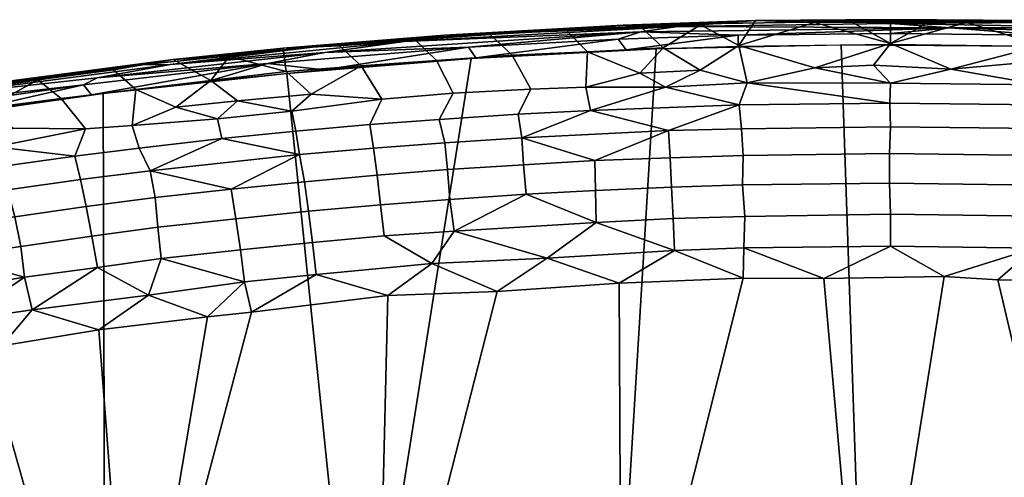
# Model space of a CAD drawing. Header units: millimetres. Extents: x 4104.1 to 4155.2, y -1051.1 to -995.6.
# Tile 40 of 92: x 4118.8 to 4131.1, y -1014.1 to -1008.4. Entities that reach past the tile are written whole.
import ezdxf

# ---------------------------------------------------------------- set-up
doc = ezdxf.new("R2010")
doc.units = ezdxf.units.MM
doc.header["$MEASUREMENT"] = 0
doc.layers.add('SEDAK', color=7, linetype='Continuous', true_color=0x000000)
doc.layers.add('SPODEK', color=7, linetype='Continuous', true_color=0x000000)

msp = doc.modelspace()

# ---------------------------------------------------------------- meshes
at = {"layer": 'SEDAK'}
mesh = msp.add_polyface(dxfattribs=at)
corners = [(4123.312, -1009.436, 56.204), (4124.202, -1009.362, 56.137), (4123.994, -1008.952, 55.285), (4123.054, -1009.022, 55.342), (4124.934, -1008.886, 55.223), (4125.167, -1009.313, 56.1), (4123.727, -1008.695, 54.73), (4122.786, -1008.772, 54.798), (4124.663, -1008.632, 54.676), (4125.873, -1008.846, 55.201), (4125.607, -1008.577, 54.629), (4124.39, -1008.789, 54.288), (4124.482, -1008.922, 54.253), (4122.594, -1009.07, 54.382), (4126.535, -1008.597, 54.225), (4122.604, -1008.856, 54.451), (4123.592, -1008.719, 54.443), (4122.085, -1008.799, 54.736), (4122.786, -1008.772, 54.798), (4124.094, -1008.638, 54.568), (4123.727, -1008.695, 54.73), (4124.663, -1008.632, 54.676), (4122.244, -1009.833, 56.685), (4123.162, -1009.752, 56.615), (4123.312, -1009.436, 56.204), (4122.194, -1009.587, 56.359), (4124.026, -1009.688, 56.561), (4124.202, -1009.362, 56.137), (4125.011, -1009.621, 56.502), (4125.167, -1009.313, 56.1), (4123.207, -1010.046, 56.91), (4122.287, -1010.126, 56.978), (4124.096, -1009.979, 56.852), (4125.057, -1009.917, 56.798), (4122.349, -1010.464, 57.232), (4123.253, -1010.383, 57.163), (4124.131, -1010.311, 57.102), (4125.077, -1010.252, 57.05), (4123.298, -1010.751, 57.366), (4122.4, -1010.832, 57.435), (4124.159, -1010.685, 57.309), (4125.109, -1010.62, 57.254), (4123.342, -1011.14, 57.514), (4122.45, -1011.222, 57.583), (4124.213, -1011.08, 57.458), (4123.937, -1011.484, 57.564), (4122.495, -1011.621, 57.674), (4125.372, -1011.416, 57.487), (4122.434, -1009.375, 56.008), (4124.75, -1011.833, 57.556), (4126.254, -1008.688, 54.199), (4121.89, -1008.993, 54.467), (4126.998, -1008.531, 54.278), (4124.433, -1008.628, 54.469), (4122.448, -1008.786, 54.607), (4126.319, -1008.514, 54.461), (4125.607, -1008.577, 54.629), (4125.91, -1009.578, 56.467), (4122.434, -1009.375, 56.008), (4125.979, -1010.971, 57.365)]
mesh.append_faces([[corners[k] for k in face] for face in [(0, 1, 2, 3), (4, 2, 1, 5), (3, 2, 6, 7), (8, 6, 2, 4), (4, 9, 10, 8), (11, 12, 13, 13), (14, 11, 15, 15), (16, 14, 15, 15), (17, 18, 19, 19), (19, 20, 21, 21), (19, 18, 20, 20), (22, 23, 24, 25), (23, 26, 27, 24), (26, 28, 29, 27), (30, 23, 22, 31), (30, 32, 26, 23), (32, 33, 28, 26), (34, 35, 30, 31), (30, 35, 36, 32), (37, 33, 32, 36), (38, 35, 34, 39), (40, 36, 35, 38), (41, 37, 36, 40), (42, 38, 39, 43), (42, 44, 40, 38), (40, 44, 41, 41), (45, 42, 43, 46), (44, 45, 47, 47), (48, 25, 24, 24), (45, 49, 47, 47), (50, 12, 11, 11), (11, 51, 15, 15), (52, 14, 16, 16), (53, 16, 54, 54), (52, 16, 53, 53), (53, 54, 19, 19), (55, 53, 19, 19), (19, 21, 56, 56), (57, 28, 33, 33), (3, 58, 0, 0), (44, 59, 41, 41), (42, 45, 44, 44)]])
mesh = msp.add_polyface(dxfattribs=at)
corners = [(4126.524, -1009.112, 55.786), (4125.873, -1008.846, 55.201), (4125.854, -1009.288, 56.084), (4126.814, -1008.795, 55.143), (4127.275, -1009.076, 55.742), (4125.167, -1009.313, 56.1), (4124.934, -1008.886, 55.223), (4126.538, -1008.536, 54.594), (4125.607, -1008.577, 54.629), (4127.758, -1008.765, 55.114), (4127.279, -1008.511, 54.571), (4126.254, -1008.688, 54.199), (4126.355, -1008.823, 54.166), (4124.482, -1008.922, 54.253), (4127.748, -1008.639, 54.157), (4127.75, -1008.779, 54.127), (4127.019, -1008.5, 54.351), (4126.998, -1008.531, 54.278), (4124.433, -1008.628, 54.469), (4126.319, -1008.514, 54.461), (4124.094, -1008.638, 54.568), (4125.607, -1008.577, 54.629), (4127.966, -1008.455, 54.431), (4127.279, -1008.511, 54.571), (4126.538, -1008.536, 54.594), (4125.011, -1009.621, 56.502), (4125.91, -1009.578, 56.467), (4125.854, -1009.288, 56.084), (4125.167, -1009.313, 56.1), (4126.842, -1009.286, 56.101), (4126.88, -1009.828, 56.722), (4127.763, -1009.506, 56.404), (4126.9, -1010.165, 56.975), (4125.965, -1010.201, 57.007), (4127.812, -1010.138, 56.952), (4127.791, -1009.804, 56.701), (4125.972, -1010.572, 57.213), (4125.077, -1010.252, 57.05), (4125.109, -1010.62, 57.254), (4126.919, -1010.533, 57.179), (4127.801, -1010.503, 57.154), (4125.979, -1010.971, 57.365), (4126.938, -1010.923, 57.328), (4125.372, -1011.416, 57.487), (4126.955, -1011.321, 57.421), (4127.275, -1009.076, 55.742), (4126.524, -1009.112, 55.786), (4126.266, -1011.73, 57.482), (4124.75, -1011.833, 57.556), (4124.39, -1008.789, 54.288), (4126.535, -1008.597, 54.225), (4125.057, -1009.917, 56.798), (4127.811, -1011.665, 57.436), (4124.213, -1011.08, 57.458)]
mesh.append_faces([[corners[k] for k in face] for face in [(0, 1, 2, 2), (3, 0, 4, 4), (5, 2, 1, 6), (0, 3, 1, 1), (7, 8, 1, 3), (9, 10, 3, 4), (10, 7, 3, 3), (11, 12, 13, 13), (14, 15, 12, 12), (16, 17, 18, 18), (19, 16, 18, 18), (19, 20, 21, 21), (22, 19, 23, 23), (19, 21, 24, 24), (19, 24, 23, 23), (25, 26, 27, 28), (29, 27, 26, 26), (30, 31, 26, 26), (32, 30, 33, 33), (32, 34, 35, 30), (36, 33, 37, 38), (39, 32, 33, 36), (40, 34, 32, 39), (41, 42, 39, 36), (41, 43, 44, 44), (45, 46, 29, 29), (27, 29, 46, 46), (44, 43, 47, 47), (48, 47, 43, 43), (14, 12, 11, 11), (11, 49, 50, 50), (14, 11, 50, 50), (30, 26, 51, 51), (33, 51, 37, 37), (30, 51, 33, 33), (44, 47, 52, 52), (16, 19, 22, 22), (29, 26, 31, 31), (38, 41, 36, 36), (53, 43, 41, 41), (41, 44, 42, 42)]])
mesh = msp.add_polyface(dxfattribs=at)
corners = [(4127.758, -1008.765, 55.114), (4127.275, -1009.076, 55.742), (4127.862, -1009.234, 56.048), (4128.697, -1008.481, 54.545), (4128.704, -1009.046, 55.717), (4129.644, -1008.742, 55.093), (4130.397, -1009.062, 55.75), (4129.434, -1009.013, 55.659), (4129.169, -1008.477, 54.542), (4127.966, -1008.455, 54.431), (4127.279, -1008.511, 54.571), (4129.644, -1008.475, 54.54), (4130.118, -1008.477, 54.542), (4129.643, -1008.617, 54.137), (4129.644, -1008.756, 54.107), (4127.75, -1008.779, 54.127), (4127.748, -1008.639, 54.157), (4130.392, -1008.548, 54.179), (4126.535, -1008.597, 54.225), (4126.998, -1008.531, 54.278), (4129.643, -1008.458, 54.321), (4129.644, -1008.494, 54.245), (4127.019, -1008.5, 54.351), (4127.966, -1008.455, 54.431), (4129.643, -1008.445, 54.401), (4128.697, -1008.481, 54.545), (4129.646, -1008.475, 54.54), (4129.169, -1008.477, 54.542), (4130.118, -1008.477, 54.542), (4129.644, -1008.475, 54.54), (4129.645, -1009.238, 56.06), (4127.862, -1009.234, 56.048), (4129.635, -1009.486, 56.386), (4127.791, -1009.804, 56.701), (4129.646, -1009.781, 56.681), (4127.763, -1009.506, 56.404), (4129.632, -1010.113, 56.931), (4127.812, -1010.138, 56.952), (4129.634, -1010.481, 57.135), (4127.801, -1010.503, 57.154), (4126.938, -1010.923, 57.328), (4127.83, -1010.896, 57.305), (4126.919, -1010.533, 57.179), (4129.644, -1010.87, 57.285), (4127.82, -1011.29, 57.398), (4126.955, -1011.321, 57.421), (4129.644, -1011.268, 57.379), (4127.275, -1009.076, 55.742), (4126.842, -1009.286, 56.101), (4128.704, -1009.046, 55.717), (4129.434, -1009.013, 55.659), (4130.397, -1009.062, 55.75), (4127.811, -1011.665, 57.436), (4128.813, -1011.669, 57.421), (4130.311, -1011.645, 57.419), (4126.88, -1009.828, 56.722)]
mesh.append_faces([[corners[k] for k in face] for face in [(0, 1, 2, 2), (3, 0, 4, 5), (6, 5, 7, 7), (7, 5, 4, 4), (5, 8, 3, 3), (0, 3, 9, 9), (0, 9, 10, 10), (2, 4, 0, 0), (8, 5, 11, 11), (11, 5, 12, 12), (13, 14, 15, 16), (13, 16, 17, 17), (18, 19, 17, 17), (20, 21, 19, 22), (20, 22, 23, 23), (24, 23, 25, 25), (26, 24, 27, 27), (28, 24, 26, 26), (26, 27, 29, 29), (24, 25, 27, 27), (30, 31, 32, 32), (33, 34, 32, 35), (36, 34, 33, 37), (38, 36, 37, 39), (40, 41, 39, 42), (41, 43, 38, 39), (44, 41, 40, 45), (46, 43, 41, 44), (47, 48, 31, 31), (31, 30, 49, 49), (49, 30, 50, 50), (51, 50, 30, 30), (45, 52, 44, 44), (52, 53, 44, 44), (46, 44, 53, 53), (53, 54, 46, 46), (16, 18, 17, 17), (19, 21, 17, 17), (20, 23, 24, 24), (48, 35, 31, 31), (31, 35, 32, 32), (55, 33, 35, 35)]])
mesh = msp.add_polyface(dxfattribs=at)
corners = [(4131.53, -1008.767, 55.118), (4130.397, -1009.062, 55.75), (4131.513, -1008.961, 55.534), (4130.591, -1008.481, 54.545), (4129.644, -1008.742, 55.093), (4131.371, -1008.456, 54.431), (4132.733, -1008.534, 54.589), (4132.009, -1008.511, 54.571), (4130.118, -1008.477, 54.542), (4132.641, -1009.11, 55.786), (4129.644, -1008.756, 54.107), (4129.643, -1008.617, 54.137), (4131.542, -1008.64, 54.157), (4131.539, -1008.779, 54.127), (4133.436, -1008.708, 54.216), (4133.43, -1008.847, 54.187), (4130.392, -1008.548, 54.179), (4133.437, -1008.64, 54.261), (4132.621, -1008.545, 54.289), (4129.644, -1008.494, 54.245), (4129.643, -1008.458, 54.321), (4131.541, -1008.481, 54.341), (4129.643, -1008.445, 54.401), (4133.435, -1008.549, 54.401), (4131.371, -1008.456, 54.431), (4130.591, -1008.481, 54.545), (4130.118, -1008.477, 54.542), (4129.646, -1008.475, 54.54), (4129.644, -1008.475, 54.54), (4131.499, -1009.506, 56.403), (4131.512, -1009.259, 56.077), (4129.645, -1009.238, 56.06), (4129.635, -1009.486, 56.386), (4133.351, -1009.572, 56.46), (4133.376, -1009.325, 56.134), (4129.646, -1009.781, 56.681), (4131.486, -1009.801, 56.698), (4133.325, -1009.867, 56.754), (4131.473, -1010.138, 56.951), (4129.632, -1010.113, 56.931), (4133.299, -1010.203, 57.008), (4129.634, -1010.481, 57.135), (4131.46, -1010.506, 57.155), (4133.273, -1010.571, 57.212), (4129.644, -1010.87, 57.285), (4131.448, -1010.895, 57.305), (4133.249, -1010.961, 57.361), (4129.644, -1011.268, 57.379), (4131.437, -1011.294, 57.398), (4133.226, -1011.359, 57.453), (4132.641, -1009.11, 55.786), (4131.513, -1008.961, 55.534), (4130.397, -1009.062, 55.75), (4130.311, -1011.645, 57.419), (4130.98, -1011.686, 57.428), (4132.421, -1011.71, 57.46), (4132.009, -1008.511, 54.571), (4132.733, -1008.534, 54.589)]
mesh.append_faces([[corners[k] for k in face] for face in [(0, 1, 2, 2), (3, 4, 1, 0), (0, 5, 3, 3), (0, 6, 7, 7), (3, 8, 4, 4), (5, 0, 7, 7), (9, 6, 0, 2), (10, 11, 12, 13), (12, 14, 15, 13), (12, 16, 17, 17), (17, 16, 18, 18), (19, 20, 21, 21), (21, 20, 22, 22), (23, 21, 24, 24), (25, 24, 22, 22), (22, 26, 25, 25), (27, 28, 26, 26), (29, 30, 31, 32), (33, 34, 30, 29), (35, 36, 29, 32), (36, 37, 33, 29), (38, 36, 35, 39), (38, 40, 37, 36), (41, 42, 38, 39), (43, 40, 38, 42), (44, 45, 42, 41), (45, 46, 43, 42), (47, 48, 45, 44), (48, 49, 46, 45), (30, 50, 51, 51), (51, 52, 30, 30), (52, 31, 30, 30), (30, 34, 50, 50), (48, 47, 53, 53), (48, 54, 55, 55), (24, 56, 57, 57), (48, 53, 54, 54), (11, 16, 12, 12), (16, 19, 18, 18), (19, 21, 18, 18), (21, 22, 24, 24)]])
mesh = msp.add_polyface(dxfattribs=at)
corners = [(4123.054, -1009.022, 55.342), (4122.12, -1009.091, 55.383), (4122.434, -1009.375, 56.008), (4120.749, -1009.537, 56.135), (4120.251, -1009.315, 55.605), (4120.206, -1009.762, 56.489), (4121.516, -1009.457, 56.068), (4121.183, -1009.203, 55.501), (4120.716, -1008.941, 54.861), (4119.971, -1009.072, 55.06), (4121.41, -1008.905, 54.914), (4122.786, -1008.772, 54.798), (4122.085, -1008.799, 54.736), (4121.89, -1008.993, 54.467), (4121.145, -1009.215, 54.509), (4119.697, -1009.383, 54.656), (4122.594, -1009.07, 54.382), (4122.604, -1008.856, 54.451), (4119.768, -1009.168, 54.722), (4120.681, -1009.003, 54.69), (4122.448, -1008.786, 54.607), (4123.592, -1008.719, 54.443), (4122.085, -1008.799, 54.736), (4120.716, -1008.941, 54.861), (4124.094, -1008.638, 54.568), (4121.41, -1008.905, 54.914), (4120.292, -1010.048, 56.871), (4121.321, -1009.926, 56.765), (4121.265, -1009.681, 56.438), (4120.206, -1009.762, 56.489), (4122.244, -1009.833, 56.685), (4122.194, -1009.587, 56.359), (4120.427, -1010.33, 57.153), (4122.287, -1010.126, 56.978), (4121.439, -1010.556, 57.312), (4121.497, -1010.925, 57.514), (4120.49, -1010.661, 57.402), (4120.524, -1011.032, 57.607), (4122.4, -1010.832, 57.435), (4122.349, -1010.464, 57.232), (4121.552, -1011.314, 57.661), (4120.567, -1011.419, 57.755), (4122.45, -1011.222, 57.583), (4122.495, -1011.621, 57.674), (4121.604, -1011.713, 57.752), (4121.516, -1009.457, 56.068), (4120.749, -1009.537, 56.135), (4122.434, -1009.375, 56.008), (4124.39, -1008.789, 54.288), (4120.324, -1009.007, 54.802), (4119.771, -1011.532, 57.845), (4120.409, -1011.879, 57.873)]
mesh.append_faces([[corners[k] for k in face] for face in [(0, 1, 2, 2), (3, 4, 5, 5), (6, 7, 3, 3), (6, 2, 1, 7), (4, 7, 8, 9), (1, 10, 7, 7), (11, 12, 1, 0), (12, 10, 1, 1), (10, 8, 7, 7), (4, 3, 7, 7), (13, 14, 15, 15), (13, 16, 14, 14), (17, 13, 18, 18), (19, 17, 18, 18), (20, 21, 19, 19), (22, 20, 23, 23), (24, 20, 22, 22), (22, 23, 25, 25), (26, 27, 28, 29), (27, 30, 31, 28), (27, 26, 32, 32), (33, 32, 34, 34), (35, 34, 36, 37), (38, 39, 34, 35), (40, 35, 37, 41), (42, 38, 35, 40), (43, 42, 40, 44), (28, 45, 46, 46), (31, 47, 45, 45), (29, 28, 46, 46), (28, 31, 45, 45), (48, 16, 13, 13), (21, 17, 19, 19), (20, 19, 49, 49), (20, 49, 23, 23), (27, 32, 33, 33), (27, 33, 30, 30), (32, 36, 34, 34), (33, 34, 39, 39), (50, 51, 41, 41), (41, 44, 40, 40)]])
mesh = msp.add_polyface(dxfattribs=at)
corners = [(4119.623, -1009.805, 56.503), (4120.206, -1009.762, 56.489), (4120.251, -1009.315, 55.605), (4119.32, -1009.429, 55.697), (4118.72, -1009.796, 56.357), (4118.395, -1009.547, 55.786), (4117.815, -1009.919, 56.452), (4117.469, -1009.699, 55.932), (4119.031, -1009.193, 55.164), (4118.084, -1009.33, 55.284), (4119.971, -1009.072, 55.06), (4119.598, -1009.257, 54.697), (4119.697, -1009.383, 54.656), (4117.987, -1009.621, 54.862), (4117.173, -1009.536, 55.04), (4117.535, -1009.417, 55.051), (4119.768, -1009.168, 54.722), (4120.324, -1009.007, 54.802), (4117.382, -1009.412, 55.152), (4120.681, -1009.003, 54.69), (4118.535, -1009.229, 55.085), (4120.716, -1008.941, 54.861), (4119.971, -1009.072, 55.06), (4119.031, -1009.193, 55.164), (4118.084, -1009.33, 55.284), (4117.667, -1010.405, 57.172), (4118.572, -1010.273, 57.06), (4118.499, -1010.028, 56.734), (4117.585, -1010.161, 56.845), (4119.623, -1009.805, 56.503), (4119.489, -1010.144, 56.95), (4120.292, -1010.048, 56.871), (4120.206, -1009.762, 56.489), (4117.751, -1010.698, 57.466), (4118.657, -1010.565, 57.353), (4119.561, -1010.438, 57.245), (4120.427, -1010.33, 57.153), (4117.837, -1011.033, 57.717), (4118.742, -1010.901, 57.604), (4119.633, -1010.773, 57.497), (4120.49, -1010.661, 57.402), (4117.921, -1011.401, 57.918), (4118.82, -1011.27, 57.805), (4119.704, -1011.142, 57.698), (4120.524, -1011.032, 57.607), (4119.771, -1011.532, 57.845), (4118.865, -1011.653, 57.949), (4120.567, -1011.419, 57.755), (4117.815, -1009.919, 56.452), (4118.72, -1009.796, 56.357), (4117.033, -1009.625, 55.018), (4121.89, -1008.993, 54.467), (4117.005, -1009.496, 55.423), (4117.081, -1011.948, 58.191)]
mesh.append_faces([[corners[k] for k in face] for face in [(0, 1, 2, 3), (4, 0, 3, 5), (6, 4, 5, 7), (5, 8, 9, 9), (3, 2, 10, 8), (3, 8, 5, 5), (11, 12, 13, 13), (14, 15, 16, 11), (17, 15, 18, 18), (17, 19, 15, 15), (20, 17, 18, 18), (21, 17, 20, 20), (21, 20, 22, 22), (20, 23, 22, 22), (20, 24, 23, 23), (25, 26, 27, 28), (29, 27, 30, 30), (30, 31, 32, 29), (33, 34, 26, 25), (34, 35, 30, 26), (35, 36, 31, 30), (37, 38, 34, 33), (38, 39, 35, 34), (40, 36, 35, 39), (41, 42, 38, 37), (43, 39, 38, 42), (44, 40, 39, 43), (45, 43, 42, 46), (47, 44, 43, 45), (48, 28, 27, 27), (49, 48, 27, 27), (27, 29, 49, 49), (11, 13, 50, 50), (51, 12, 11, 11), (11, 50, 14, 14), (51, 11, 16, 16), (19, 16, 15, 15), (20, 52, 24, 24), (9, 7, 5, 5), (27, 26, 30, 30), (53, 46, 41, 41), (41, 46, 42, 42)]])
mesh = msp.add_polyface(dxfattribs=at)
corners = [(4119.788, -1012.309, 57.975), (4120.201, -1017.719, 58.096), (4121.141, -1012.146, 57.833), (4116.284, -1012.914, 58.447), (4117.157, -1017.727, 58.465), (4117.421, -1012.669, 58.276), (4126.266, -1011.73, 57.482), (4126.298, -1017.71, 57.664), (4127.811, -1011.665, 57.436), (4123.386, -1011.881, 57.639), (4123.248, -1017.713, 57.829), (4124.75, -1011.833, 57.556), (4114.976, -1013.201, 58.659), (4113.878, -1017.738, 58.979), (4115.211, -1013.235, 58.622), (4114.694, -1013.301, 58.707), (4129.349, -1017.708, 57.603), (4130.311, -1011.645, 57.419), (4128.813, -1011.669, 57.421), (4114.535, -1012.055, 58.426), (4114.77, -1011.92, 58.366), (4114.602, -1011.626, 58.195), (4114.37, -1011.693, 58.228), (4114.689, -1012.416, 58.564), (4114.7, -1012.884, 58.666), (4114.866, -1012.809, 58.642), (4114.529, -1012.498, 58.592), (4114.503, -1012.969, 58.702), (4114.694, -1013.301, 58.707), (4115.061, -1011.693, 58.235), (4114.976, -1013.201, 58.659), (4115.211, -1013.235, 58.622), (4118.075, -1012.191, 58.15), (4118.865, -1011.653, 57.949), (4117.081, -1011.948, 58.191), (4118.959, -1012.061, 58.037), (4119.771, -1011.532, 57.845), (4120.567, -1011.419, 57.755), (4120.409, -1011.879, 57.873), (4121.604, -1011.713, 57.752), (4116.021, -1012.135, 58.35), (4114.77, -1011.92, 58.366), (4114.689, -1012.416, 58.564), (4116.889, -1011.57, 58.06), (4115.061, -1011.693, 58.235), (4117.017, -1012.379, 58.299), (4116.284, -1012.914, 58.447), (4114.866, -1012.809, 58.642), (4118.581, -1012.509, 58.123), (4119.788, -1012.309, 57.975), (4117.421, -1012.669, 58.276), (4114.689, -1012.416, 58.564), (4121.141, -1012.146, 57.833), (4122.495, -1011.621, 57.674), (4121.69, -1012.088, 57.782), (4124.75, -1011.833, 57.556), (4123.937, -1011.484, 57.564), (4123.386, -1011.881, 57.639), (4115.211, -1013.235, 58.622)]
mesh.append_faces([[corners[k] for k in face] for face in [(0, 1, 2, 2), (3, 4, 5, 5), (6, 7, 8, 8), (9, 10, 11, 11), (12, 13, 14, 14), (15, 13, 12, 12), (16, 17, 18, 18), (19, 20, 21, 22), (20, 19, 23, 23), (24, 25, 23, 26), (27, 28, 24, 24), (29, 21, 20, 20), (25, 30, 31, 31), (32, 33, 34, 34), (33, 35, 36, 36), (37, 38, 39, 39), (40, 41, 42, 42), (43, 44, 41, 41), (43, 40, 34, 34), (45, 34, 40, 40), (43, 41, 40, 40), (45, 40, 46, 46), (46, 40, 47, 47), (35, 32, 48, 48), (38, 35, 49, 49), (32, 45, 50, 50), (40, 51, 47, 47), (38, 52, 39, 39), (53, 39, 54, 54), (55, 56, 57, 57), (56, 53, 57, 57), (58, 46, 47, 47), (46, 50, 45, 45), (49, 52, 38, 38), (39, 52, 54, 54), (54, 57, 53, 53), (48, 49, 35, 35), (32, 34, 45, 45), (32, 50, 48, 48), (24, 28, 30, 25), (32, 35, 33, 33), (35, 38, 36, 36)]])
mesh = msp.add_polyface(dxfattribs=at)
corners = [(4118.581, -1012.509, 58.123), (4117.421, -1012.669, 58.276), (4117.157, -1017.727, 58.465), (4120.201, -1017.719, 58.096), (4119.788, -1012.309, 57.975), (4116.284, -1012.914, 58.447), (4115.211, -1013.235, 58.622), (4113.878, -1017.738, 58.979), (4129.349, -1017.708, 57.603), (4128.813, -1011.669, 57.421), (4127.811, -1011.665, 57.436), (4126.298, -1017.71, 57.664), (4126.266, -1011.73, 57.482), (4124.75, -1011.833, 57.556), (4123.248, -1017.713, 57.829), (4123.386, -1011.881, 57.639), (4121.69, -1012.088, 57.782), (4121.141, -1012.146, 57.833), (4112.827, -1015.471, 59.102), (4112.881, -1015.187, 59.083), (4113.173, -1014.602, 59.011), (4113.034, -1014.933, 59.048), (4112.74, -1015.767, 59.127), (4114.216, -1013.621, 58.798), (4114.429, -1013.372, 58.754), (4113.968, -1013.805, 58.847), (4114.694, -1013.301, 58.707), (4113.733, -1014.02, 58.894), (4113.549, -1014.215, 58.933), (4113.345, -1014.353, 58.972), (4111.293, -1015.799, 59.068), (4111.378, -1015.42, 59.037), (4110.93, -1015.321, 58.854), (4110.833, -1015.742, 58.889), (4111.502, -1015.025, 59.005), (4111.067, -1014.892, 58.821), (4111.644, -1014.665, 58.969), (4111.223, -1014.503, 58.784), (4111.74, -1014.474, 58.949), (4111.405, -1014.172, 58.756), (4111.768, -1015.87, 59.169), (4111.842, -1015.529, 59.143), (4111.953, -1015.169, 59.112), (4112.079, -1014.843, 59.079), (4112.165, -1014.667, 59.059), (4112.247, -1014.512, 59.04), (4111.831, -1014.303, 58.929), (4112.245, -1015.949, 59.193), (4112.306, -1015.633, 59.169), (4112.4, -1015.32, 59.142), (4112.518, -1015.018, 59.112), (4112.586, -1014.868, 59.094), (4112.659, -1014.722, 59.076), (4112.737, -1014.585, 59.058), (4112.336, -1014.355, 59.019), (4112.826, -1014.44, 59.037), (4112.437, -1014.195, 58.997), (4112.827, -1015.471, 59.102), (4112.74, -1015.767, 59.127), (4112.881, -1015.187, 59.083), (4113.034, -1014.933, 59.048), (4113.173, -1014.602, 59.011), (4112.918, -1014.304, 59.017)]
mesh.append_faces([[corners[k] for k in face] for face in [(0, 1, 2, 2), (3, 4, 0, 2), (2, 5, 6, 7), (8, 9, 10, 11), (11, 12, 13, 14), (14, 15, 16, 3), (16, 17, 3, 3), (18, 7, 19, 19), (20, 21, 7, 7), (7, 21, 19, 19), (22, 7, 18, 18), (23, 7, 24, 24), (7, 23, 25, 25), (24, 7, 26, 26), (25, 27, 7, 7), (28, 7, 27, 27), (29, 7, 28, 28), (7, 29, 20, 20), (30, 31, 32, 33), (31, 34, 35, 32), (34, 36, 37, 35), (36, 38, 39, 37), (40, 41, 31, 30), (41, 42, 34, 31), (42, 43, 36, 34), (43, 44, 38, 36), (44, 45, 46, 38), (47, 48, 41, 40), (48, 49, 42, 41), (49, 50, 43, 42), (50, 51, 44, 43), (51, 52, 45, 44), (52, 53, 54, 45), (53, 55, 56, 54), (57, 49, 48, 58), (59, 50, 49, 57), (50, 59, 51, 51), (60, 52, 51, 59), (60, 61, 53, 52), (47, 58, 48, 48), (53, 61, 55, 55), (55, 61, 62, 62)]])
mesh = msp.add_polyface(dxfattribs=at)
corners = [(4130.98, -1011.686, 57.428), (4130.311, -1011.645, 57.419), (4129.349, -1017.708, 57.603), (4132.4, -1017.709, 57.644), (4132.421, -1011.71, 57.46), (4134.082, -1011.8, 57.531), (4135.45, -1017.713, 57.789), (4137.195, -1012.062, 57.746), (4136.322, -1011.978, 57.674), (4138.498, -1017.718, 58.036), (4135.236, -1011.885, 57.597), (4141.542, -1017.726, 58.385), (4140.801, -1012.525, 58.133), (4139.834, -1012.387, 58.016), (4145.115, -1017.738, 58.927), (4144.003, -1012.98, 58.6), (4143.351, -1012.883, 58.497), (4144.571, -1013.283, 58.703), (4144.294, -1013.17, 58.654), (4145.408, -1013.879, 58.863), (4145.055, -1013.611, 58.794), (4144.805, -1013.45, 58.747), (4145.734, -1014.203, 58.931), (4146.095, -1014.677, 59.01), (4146.23, -1014.934, 59.042), (4146.363, -1015.216, 59.075), (4146.634, -1016.316, 59.158), (4146.463, -1015.472, 59.101), (4146.551, -1015.749, 59.125), (4146.585, -1015.958, 59.139), (4146.599, -1016.039, 59.144), (4147.642, -1014.676, 58.97), (4147.777, -1015.028, 59.007), (4148.212, -1014.863, 58.818), (4148.064, -1014.514, 58.786), (4147.911, -1015.404, 59.033), (4147.979, -1015.772, 59.062), (4148.024, -1016.058, 59.077), (4148.508, -1016.052, 58.889), (4148.448, -1015.642, 58.869), (4148.157, -1016.179, 59.047), (4147.333, -1015.147, 59.109), (4147.207, -1014.852, 59.079), (4147.439, -1015.509, 59.14), (4147.52, -1015.815, 59.161), (4147.545, -1016.107, 59.179), (4146.776, -1015.034, 59.112), (4147.034, -1014.501, 59.037), (4146.623, -1014.718, 59.074), (4146.873, -1015.257, 59.135), (4146.977, -1015.584, 59.164), (4147.033, -1015.869, 59.185), (4147.05, -1015.96, 59.19), (4147.065, -1016.194, 59.204), (4146.459, -1014.439, 59.036), (4146.095, -1014.677, 59.01), (4146.23, -1014.934, 59.042), (4146.363, -1015.216, 59.075), (4146.463, -1015.472, 59.101), (4146.551, -1015.749, 59.125), (4146.585, -1015.958, 59.139), (4146.599, -1016.039, 59.144), (4146.623, -1016.206, 59.153)]
mesh.append_faces([[corners[k] for k in face] for face in [(0, 1, 2, 3), (4, 0, 3, 3), (5, 4, 3, 6), (7, 8, 6, 9), (10, 5, 6, 6), (11, 12, 13, 9), (14, 15, 16, 11), (17, 18, 14, 14), (14, 19, 20, 20), (20, 21, 14, 14), (19, 14, 22, 22), (22, 14, 23, 23), (24, 14, 25, 25), (26, 27, 25, 25), (14, 24, 23, 23), (26, 28, 27, 27), (29, 28, 26, 26), (29, 26, 30, 30), (14, 26, 25, 25), (31, 32, 33, 34), (33, 32, 35, 35), (36, 37, 38, 39), (38, 37, 40, 40), (41, 32, 31, 42), (43, 35, 32, 41), (44, 36, 35, 43), (44, 45, 37, 36), (46, 42, 47, 48), (49, 41, 42, 46), (50, 43, 41, 49), (51, 44, 43, 50), (44, 51, 52, 52), (52, 53, 45, 44), (48, 54, 55, 56), (49, 46, 57, 58), (46, 48, 56, 57), (50, 49, 58, 59), (51, 50, 59, 60), (53, 52, 61, 62), (52, 51, 60, 61), (35, 36, 39, 39)]])
at = {"layer": 'SPODEK'}
mesh = msp.add_polyface(dxfattribs=at)
corners = [(4111.971, -1017.836, 56.062), (4111.717, -1029.626, 56.455), (4109.318, -1029.635, 56.944), (4111.464, -1041.417, 56.847), (4109.032, -1041.426, 57.346), (4114.122, -1029.618, 56.027), (4113.902, -1041.409, 56.411), (4116.53, -1029.611, 55.66), (4114.342, -1017.829, 55.643), (4116.344, -1041.402, 56.036), (4119.726, -1029.603, 55.27), (4116.716, -1017.822, 55.285), (4119.584, -1041.396, 55.638), (4122.925, -1029.598, 54.987), (4119.867, -1017.815, 54.902), (4122.83, -1041.39, 55.349), (4126.129, -1029.595, 54.814), (4123.021, -1017.81, 54.626), (4126.079, -1041.387, 55.172), (4129.334, -1029.594, 54.749), (4126.179, -1017.807, 54.456), (4129.33, -1041.386, 55.106), (4132.539, -1029.595, 54.792), (4132.498, -1017.807, 54.435), (4132.581, -1041.387, 55.15), (4135.743, -1029.598, 54.945), (4135.656, -1017.81, 54.584), (4135.83, -1041.39, 55.306), (4138.943, -1029.603, 55.206), (4138.811, -1017.815, 54.84), (4139.076, -1041.395, 55.573), (4142.14, -1029.61, 55.576), (4141.962, -1017.822, 55.202), (4142.317, -1041.402, 55.95), (4144.703, -1029.618, 55.951), (4144.489, -1017.829, 55.569), (4144.917, -1041.409, 56.333), (4147.262, -1029.626, 56.395), (4147.012, -1017.837, 56.004), (4147.511, -1041.418, 56.787), (4149.814, -1029.636, 56.909), (4150.099, -1041.427, 57.311), (4110.314, -1013.157, 56.255), (4109.908, -1013.916, 56.362), (4109.354, -1015.785, 56.536), (4109.579, -1014.754, 56.457), (4111.417, -1011.832, 55.993), (4112.277, -1011.157, 55.809), (4110.826, -1012.465, 56.13), (4108.032, -1030.826, 57.266), (4108.463, -1025.918, 57.026), (4107.601, -1035.734, 57.506), (4107.025, -1042.301, 57.83), (4108.894, -1021.01, 56.788), (4113.088, -1010.712, 55.648), (4115.295, -1010.075, 55.263), (4114.331, -1010.264, 55.422), (4117.564, -1009.687, 54.929), (4124.426, -1008.928, 54.269), (4126.728, -1008.81, 54.165), (4122.132, -1009.114, 54.431), (4119.844, -1009.367, 54.652), (4129.031, -1008.758, 54.12), (4129.338, -1017.806, 54.392), (4113.62, -1010.488, 55.549), (4131.336, -1008.774, 54.133), (4107.038, -1043.104, 57.851), (4107.144, -1044.016, 57.851), (4109.756, -1048.447, 57.394), (4107.373, -1044.907, 57.823), (4107.696, -1045.767, 57.772), (4108.134, -1046.578, 57.694), (4108.663, -1047.343, 57.598), (4109.291, -1048.028, 57.481), (4110.258, -1048.828, 57.302), (4111.07, -1049.328, 57.154), (4112.561, -1049.911, 56.892), (4111.948, -1049.712, 56.998), (4113.447, -1050.107, 56.742), (4118.412, -1050.474, 56.04), (4121.034, -1050.608, 55.772), (4114.492, -1050.206, 56.574), (4123.663, -1050.706, 55.574), (4115.797, -1050.304, 56.379), (4126.295, -1050.769, 55.448), (4128.931, -1050.796, 55.392), (4133.639, -1008.857, 54.206), (4135.937, -1009.007, 54.337), (4138.229, -1009.224, 54.527), (4142.789, -1009.861, 55.078), (4140.513, -1009.509, 54.774), (4144.898, -1010.251, 55.411), (4143.923, -1010.063, 55.251), (4145.602, -1010.465, 55.536), (4147.386, -1011.422, 55.887), (4146.417, -1010.814, 55.689), (4148.233, -1012.197, 56.075), (4148.768, -1012.864, 56.203), (4149.929, -1015.76, 56.532), (4149.079, -1013.346, 56.282), (4149.471, -1014.111, 56.386), (4149.747, -1014.918, 56.469), (4150.252, -1019.414, 56.709), (4150.648, -1023.925, 56.928), (4151.044, -1028.438, 57.147), (4131.568, -1050.788, 55.409), (4136.836, -1050.665, 55.656), (4134.204, -1050.744, 55.497), (4144.695, -1050.214, 56.557), (4147.603, -1049.618, 57.043), (4146.625, -1049.939, 56.873), (4142.083, -1050.4, 56.187), (4145.778, -1050.115, 56.731), (4139.463, -1050.55, 55.886), (4151.441, -1032.951, 57.368), (4152.262, -1042.333, 57.83), (4151.811, -1045.236, 57.806), (4151.837, -1037.465, 57.59), (4149.451, -1048.512, 57.378), (4152.241, -1043.207, 57.85), (4152.123, -1044.118, 57.847), (4150.192, -1047.84, 57.516), (4148.68, -1049.064, 57.236), (4151.405, -1046.133, 57.737), (4150.931, -1046.928, 57.653)]
mesh.append_faces([[corners[k] for k in face] for face in [(2, 53, 0, 1), (2, 1, 3, 4), (0, 8, 5, 1), (1, 5, 6, 3), (8, 11, 7, 5), (5, 7, 9, 6), (11, 14, 10, 7), (7, 10, 12, 9), (14, 17, 13, 10), (10, 13, 15, 12), (17, 20, 16, 13), (13, 16, 18, 15), (20, 63, 19, 16), (16, 19, 21, 18), (19, 63, 23, 22), (21, 19, 22, 24), (22, 23, 26, 25), (24, 22, 25, 27), (25, 26, 29, 28), (27, 25, 28, 30), (28, 29, 32, 31), (30, 28, 31, 33), (31, 32, 35, 34), (33, 31, 34, 36), (34, 35, 38, 37), (36, 34, 37, 39), (38, 102, 40, 37), (39, 37, 40, 41), (42, 0, 43, 43), (43, 44, 45, 45), (0, 46, 47, 47), (46, 0, 48, 48), (0, 42, 48, 48), (2, 49, 50, 50), (49, 2, 51, 51), (51, 4, 52, 52), (50, 53, 2, 2), (51, 2, 4, 4), (44, 0, 53, 53), (44, 43, 0, 0), (0, 47, 54, 54), (55, 8, 56, 56), (57, 11, 55, 55), (20, 17, 58, 59), (60, 17, 14, 61), (58, 17, 60, 60), (14, 57, 61, 61), (63, 20, 59, 62), (8, 54, 64, 64), (56, 8, 64, 64), (0, 54, 8, 8), (11, 8, 55, 55), (11, 57, 14, 14), (65, 23, 63, 62), (66, 52, 67, 67), (68, 4, 3, 3), (52, 69, 67, 67), (69, 52, 4, 4), (70, 69, 4, 4), (70, 4, 71, 71), (4, 72, 71, 71), (73, 72, 4, 4), (4, 68, 73, 73), (3, 74, 68, 68), (74, 3, 75, 75), (76, 77, 3, 3), (76, 6, 78, 78), (3, 77, 75, 75), (79, 83, 9, 12), (15, 82, 80, 12), (9, 83, 81, 6), (3, 6, 76, 76), (18, 84, 82, 15), (6, 81, 78, 78), (80, 79, 12, 12), (18, 21, 85, 84), (65, 86, 23, 23), (26, 23, 86, 87), (88, 29, 26, 87), (89, 32, 90, 90), (91, 35, 92, 92), (35, 32, 89, 92), (29, 88, 90, 90), (32, 29, 90, 90), (93, 95, 38, 35), (94, 38, 95, 95), (91, 93, 35, 35), (38, 94, 96, 96), (96, 97, 38, 38), (98, 38, 99, 99), (98, 99, 100, 100), (99, 38, 97, 97), (101, 98, 100, 100), (102, 38, 98, 98), (103, 40, 102, 102), (40, 103, 104, 104), (105, 85, 21, 24), (30, 113, 106, 27), (107, 105, 24, 27), (108, 111, 33, 36), (109, 110, 39, 39), (36, 39, 110, 110), (111, 113, 30, 33), (36, 110, 112, 112), (107, 27, 106, 106), (36, 112, 108, 108), (41, 40, 114, 114), (104, 114, 40, 40), (115, 116, 41, 41), (114, 117, 41, 41), (117, 115, 41, 41), (39, 41, 118, 118), (119, 120, 115, 115), (116, 115, 120, 120), (41, 121, 118, 118), (122, 39, 118, 118), (122, 109, 39, 39), (41, 123, 124, 124), (41, 124, 121, 121), (41, 116, 123, 123)]])

doc.saveas('drawing.dxf')
